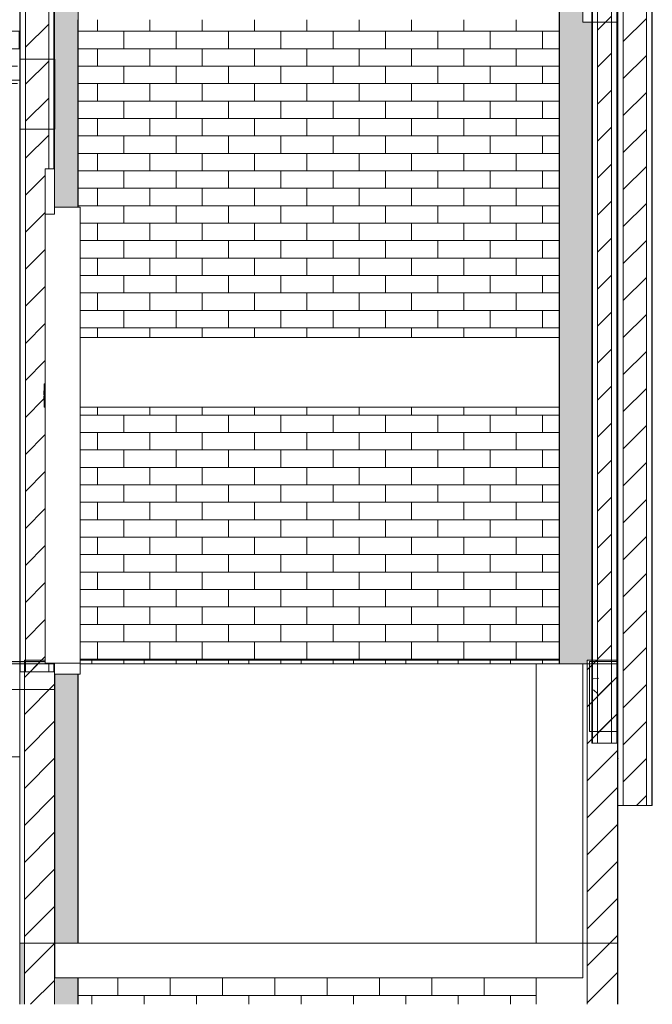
# Model space of a CAD drawing. Header units: metres. Extents: x 4.1 to 64.5, y -1.6 to 14.4.
# Tile 59 of 84: x 37.6 to 40.3, y -1.6 to 2.6. Entities that reach past the tile are written whole.
import ezdxf

# ---------------------------------------------------------------- set-up
doc = ezdxf.new("R2010")
doc.units = ezdxf.units.M
for name, color, linetype, lineweight in [('A-CLNG', 7, 'Continuous', 18), ('A-COLS', 7, 'Continuous', 18), ('A-FLOR', 7, 'Continuous', 18), ('A-FLOR-MCUT', 7, 'Continuous', 18), ('A-FLOR-PATT', 7, 'Continuous', 18), ('A-WALL', 7, 'Continuous', 18), ('A-WALL-PATT', 7, 'Continuous', 18), ('I-WALL', 7, 'Continuous', 18), ('Q-SPCQ', 7, 'Continuous', 18), ('S-BEAM', 7, 'Continuous', 18), ('S-COLS', 7, 'Continuous', 18)]:
    doc.layers.add(name, color=color, linetype=linetype, lineweight=lineweight)
pattern_1 = [(50, (22.374, 6.504), (0.273274, -0.0239114), [0.02858, -0.31433]), (355, (22.374, 6.504), (-0.0528634, 0.286588), [0.02286, -0.25146]), (100.451, (22.397, 6.502), (0.220418, 0.2626804), [0.02429, -0.26714]), (46.184, (22.374, 6.58), (0.4066185, -0.0630575), [0.04286, -0.47149]), (96.636, (22.408, 6.575), (0.3561065, 0.371139), [0.03643, -0.4007]), (351.184, (22.374, 6.58), (0.356108, 0.371137), [0.03429, -0.37719]), (21, (22.412, 6.561), (0.2274184, -0.1533992), [0.02857, -0.31432]), (326, (22.412, 6.561), (0.0927052, 0.276284), [0.02286, -0.25146]), (71.451, (22.431, 6.548), (0.3201318, 0.1228847), [0.02429, -0.26714]), (37.5, (22.374, 6.504), (0.0046375, 0.12683267), [0.00251, -0.2459, 0.00251, -0.25276, -0.25241]), (37.5, (22.374, 6.504), (0.0046375, 0.12683267), [-0.50368, 0.00251, -0.2499]), (7.5, (22.374, 6.504), (0.1002335, 0.1502687), [0.00251, -0.14303, 0.00251, -0.24018, -0.0962]), (7.5, (22.374, 6.504), (0.1002335, 0.1502687), [-0.38824, 0.00251, -0.09369]), (327.5, (22.289, 6.504), (0.2033841, -0.0085941), [0.00251, -0.09274, 0.00251, -0.29467, -0.39434]), (327.5, (22.289, 6.504), (0.2033841, -0.0085941), [-0.39243, 0.00251, -0.39182]), (317.5, (22.251, 6.504), (0.2221916, 0.0381397), [0.00251, -0.12131, 0.00251, -0.19484, -0.28004]), (317.5, (22.251, 6.504), (0.2221916, 0.0381397), [-0.32118, 0.00251, -0.27752])]
pattern_2 = [(50, (22.374, 6.504), (0.546555, -0.047815), [0.05715, -0.62865]), (355, (22.374, 6.504), (-0.105728, 0.573166), [0.04572, -0.50292]), (100.451, (22.42, 6.5), (0.440828, 0.525349), [0.04857, -0.53427]), (46.184, (22.374, 6.656), (0.813237, -0.12613), [0.08572, -0.94297]), (96.636, (22.442, 6.646), (0.712212, 0.742287), [0.07286, -0.80141]), (351.184, (22.374, 6.656), (0.712217, 0.742274), [0.06858, -0.75438]), (21, (22.45, 6.618), (0.454846, -0.306795), [0.05715, -0.62865]), (326, (22.45, 6.618), (0.185405, 0.55256), [0.04572, -0.50292]), (71.451, (22.488, 6.593), (0.640251, 0.245763), [0.04857, -0.53427]), (37.5, (22.374, 6.504), (0.009261, 0.2536672), [0.02515, -0.47168, 0.02515, -0.48539, -0.50482]), (37.5, (22.374, 6.504), (0.009261, 0.2536672), [-1.007, 0.02515, -0.47968]), (7.5, (22.374, 6.504), (0.200456, 0.300546), [0.02515, -0.26594, 0.02515, -0.46025, -0.1924]), (7.5, (22.374, 6.504), (0.200456, 0.300546), [-0.77648, 0.02515, -0.16726]), (327.5, (22.204, 6.504), (0.4067682, -0.0171882), [0.02515, -0.16535, 0.02515, -0.56921, -0.78867]), (327.5, (22.204, 6.504), (0.4067682, -0.0171882), [-0.78486, 0.02515, -0.76352]), (317.5, (22.128, 6.504), (0.444383, 0.0762794), [0.02515, -0.2225, 0.02515, -0.36957, -0.56007]), (317.5, (22.128, 6.504), (0.444383, 0.0762794), [-0.64237, 0.02515, -0.53492])]
pattern_3 = [(45, (22.374, 6.504), (-0.0795495, 0.0795495), [])]

# ---------------------------------------------------------------- blocks, each defined once
blk = doc.blocks.new('Porta do elevador _2_ - Porta do elevador-8642020-Corte 4')
at = {"layer": 'Q-SPCQ'}
for p, q in [((37.7073, 1.7841), (37.7073, 1.9791)), ((37.7473, 1.9791), (37.7073, 1.9791)), ((37.7473, 1.9791), (37.7473, 1.7841)), ((37.7473, 1.7841), (37.7073, 1.7841)), ((37.7473, 1.7841), (37.7073, 1.7841)), ((37.7073, -0.1459), (37.7073, 1.7841)), ((37.7473, 1.8141), (37.8573, 1.8141)), ((37.7473, 1.8141), (37.7473, 1.7841)), ((37.8573, 1.8141), (37.8573, -0.1459)), ((37.7023, 1.0236), (37.7013, 1.0236)), ((37.7013, 1.0236), (37.7013, 1.0154)), ((37.7023, 0.9541), (37.7023, 1.0541)), ((37.7023, 1.0541), (37.7073, 1.0541)), ((37.7013, 1.0154), (37.7013, 1.0072)), ((37.7013, 1.0072), (37.7023, 1.0072)), ((37.7023, 1.001), (37.7013, 1.001)), ((37.7013, 1.001), (37.7013, 0.9927)), ((37.7013, 0.9927), (37.7013, 0.9845)), ((37.7013, 0.9845), (37.7023, 0.9845)), ((37.7073, 0.9541), (37.7023, 0.9541)), ((37.8573, -0.1459), (37.7073, -0.1459)), ((37.7473, -0.1939), (37.7473, -0.1459)), ((37.8573, -0.1939), (37.8573, -0.1459)), ((37.8573, -0.1939), (37.7473, -0.1939))]:
    blk.add_line(p, q, dxfattribs=at)
blk = doc.blocks.new('4 GRE - ESCOLA DE CINEMA E AUDIOVISUAL CINE REX R07_rvt-1-Corte 4')
at = {"layer": 'A-FLOR-PATT', "lineweight": 5, "true_color": 0xafafaf}
blk.add_hatch(color=253, dxfattribs=at).paths.add_polyline_path([(37.2083, -0.15), (37.7473, -0.15), (37.7473, -0.1459), (37.7073, -0.1459), (37.7073, -0.14), (35.1673, -0.14), (35.1673, -0.15), (37.137, -0.15)])
at = {"layer": 'A-WALL-PATT', "true_color": 0x808080}
h = blk.add_hatch(dxfattribs=at)
h.set_pattern_fill('FP_1', color=8, style=0, pattern_type=2)
h.set_pattern_definition(pattern_2)
h.paths.add_polyline_path([(40.0573, -0.49), (40.0598, -0.49), (40.0598, 8.1157), (40.0573, 8.1157), (40.0573, -0.2463)])
h = blk.add_hatch(dxfattribs=at)
h.set_pattern_fill('FP_3', color=8, style=0, pattern_type=2)
h.set_pattern_definition(pattern_3)
h.paths.add_polyline_path([(40.0823, -0.49), (40.1423, -0.49), (40.1423, 8.1157), (40.0823, 8.1157), (40.0823, 0.2094)])
h = blk.add_hatch(dxfattribs=at)
h.set_pattern_fill('FP_1', color=8, style=0, pattern_type=2)
h.set_pattern_definition(pattern_2)
h.paths.add_polyline_path([(40.1648, -0.49), (40.1673, -0.49), (40.1673, 8.1157), (40.1648, 8.1157), (40.1648, 0.2094)])
h = blk.add_hatch(dxfattribs=at)
h.set_pattern_fill('FP_1', color=8, style=0, pattern_type=2)
h.set_pattern_definition(pattern_2)
h.paths.add_polyline_path([(40.1673, -0.7581), (40.1698, -0.7581), (40.1698, 4.96), (40.1673, 4.96), (40.1673, -0.702)])
h = blk.add_hatch(dxfattribs=at)
h.set_pattern_fill('FP_3', color=8, style=0, pattern_type=2)
h.set_pattern_definition(pattern_3)
h.paths.add_polyline_path([(40.1923, -0.7581), (40.2923, -0.7581), (40.2923, 4.96), (40.1923, 4.96), (40.1923, -0.702)])
h = blk.add_hatch(dxfattribs=at)
h.set_pattern_fill('FP_1', color=8, style=0, pattern_type=2)
h.set_pattern_definition(pattern_2)
h.paths.add_polyline_path([(40.3148, -0.7581), (40.3173, -0.7581), (40.3173, 4.96), (40.3148, 4.96), (40.3148, -0.702)])
h = blk.add_hatch(dxfattribs=at)
h.set_pattern_fill('FP_3', color=8, style=0, pattern_type=2)
h.set_pattern_definition(pattern_3)
h.paths.add_polyline_path([(37.6223, -0.184), (37.7223, -0.184), (37.7223, -0.1459), (37.7073, -0.1459), (37.7073, 0.9541), (37.7023, 0.9541), (37.7023, 0.9848), (37.7013, 0.9856), (37.7013, 1.0007), (37.7023, 1.0007), (37.7023, 1.0074), (37.7013, 1.0083), (37.7013, 1.0233), (37.7023, 1.0233), (37.7023, 1.0541), (37.7073, 1.0541), (37.7073, 1.9791), (37.7223, 1.9791), (37.7223, 2.9), (37.6373, 2.9), (37.6373, 2.8741), (37.6223, 2.8741), (37.6223, -0.1324)])
h = blk.add_hatch(dxfattribs=at)
h.set_pattern_fill('FP_1', color=8, style=0, pattern_type=2)
h.set_pattern_definition(pattern_2)
h.paths.add_polyline_path([(37.7473, -0.184), (37.7473, -0.1459), (37.7448, -0.1459), (37.7448, -0.184)])
h.paths.add_polyline_path([(37.7448, 1.9791), (37.7473, 1.9791), (37.7473, 2.9), (37.7448, 2.9), (37.7448, 2.032)])
h = blk.add_hatch(dxfattribs=at)
h.set_pattern_fill('FP_1', color=8, style=0, pattern_type=2)
h.set_pattern_definition(pattern_2)
h.paths.add_polyline_path([(37.5998, -0.184), (37.5997, 2.8741), (37.5973, 2.8741), (37.5973, -0.184)])
at = {"layer": 'A-WALL-PATT', "true_color": 0x804040}
h = blk.add_hatch(dxfattribs=at)
h.set_pattern_fill('FP_4', color=17, style=0, pattern_type=2)
h.set_pattern_definition([(0, (36.582, 3.02), (0, 0.075), []), (90, (36.582, 3.02), (-0.1125, 0.075), [0.075, -0.075])])
h.paths.add_polyline_path([(39.4905, -0.15), (39.9173, -0.15), (39.9173, 0.954), (37.8573, 0.954), (37.8573, -0.15), (39.4192, -0.15)])
h.paths.add_polyline_path([(37.8573, 1.254), (39.9173, 1.254), (39.9173, 2.62), (37.8486, 2.62), (37.8486, 1.8141), (37.8573, 1.8141), (37.8573, 1.7841)])
h.paths.add_polyline_path([(37.4223, 2.29), (37.5873, 2.29), (37.5873, 2.36), (36.6573, 2.36), (36.6573, 2.29), (37.351, 2.29)])
h.paths.add_polyline_path([(36.6573, 2.39), (37.5873, 2.39), (37.5873, 2.44), (37.5973, 2.44), (37.5973, 2.62), (36.6573, 2.62), (36.6573, 2.4877)])
at = {"layer": 'A-WALL-PATT', "true_color": 0x808080}
h = blk.add_hatch(dxfattribs=at)
h.set_pattern_fill('FP_3', color=8, style=0, pattern_type=2)
h.set_pattern_definition(pattern_3)
h.paths.add_polyline_path([(37.6173, -1.6133), (37.7473, -1.6133), (37.7473, -0.1459), (37.7073, -0.1459), (37.7073, -0.1339), (37.6173, -0.1339), (37.6173, -0.702)])
at = {"layer": 'A-WALL-PATT', "true_color": 0x804040}
h = blk.add_hatch(dxfattribs=at)
h.set_pattern_fill('FP_18', color=17, style=0, pattern_type=2)
h.set_pattern_definition([(0, (37.682, 0), (0, 0.075), []), (90, (37.682, 0), (-0.1125, 0.075), [0.075, -0.075])])
h.paths.add_polyline_path([(37.8486, -1.6133), (39.8186, -1.6133), (39.8186, -1.5), (37.8486, -1.5), (37.8486, -1.5644)])
h.paths.add_polyline_path([(39.4905, -0.15), (39.9173, -0.15), (39.9173, -0.1339), (37.8573, -0.1339), (37.8573, -0.15), (39.4192, -0.15)])
at = {"layer": 'A-WALL-PATT', "true_color": 0x808080}
h = blk.add_hatch(dxfattribs=at)
h.set_pattern_fill('FP_3', color=8, style=0, pattern_type=2)
h.set_pattern_definition(pattern_3)
h.paths.add_polyline_path([(40.0373, -1.6133), (40.1673, -1.6133), (40.1673, -0.1339), (40.0373, -0.1339), (40.0373, -0.702)])
at = {"layer": 'S-BEAM'}
h = blk.add_hatch(dxfattribs=at)
h.set_pattern_fill('FP_1', color=256, style=0, pattern_type=2)
h.set_pattern_definition(pattern_2)
h.paths.add_polyline_path([(40.0475, -0.44), (40.1675, -0.44), (40.1675, -0.14), (40.0475, -0.14), (40.0475, -0.2463)])
at = {"layer": 'S-COLS'}
h = blk.add_hatch(dxfattribs=at)
h.set_pattern_fill('FP_7', color=256, style=0, pattern_type=2)
h.set_pattern_definition(pattern_1)
h.paths.add_polyline_path([(37.6173, -1.6133), (37.6173, -1.35), (37.5986, -1.35), (37.5986, -0.26), (37.5973, -0.26), (37.5973, -1.6133), (37.5986, -1.6133)])
h.paths.add_polyline_path([(37.7486, -1.6133), (37.8473, -1.6133), (37.8473, -1.5), (37.7486, -1.5), (37.7486, -1.35), (37.8473, -1.35), (37.8473, -0.1939), (37.7486, -0.1939), (37.7486, -1.35), (37.7473, -1.35), (37.7473, -1.6133), (37.7486, -1.6133)])
h.paths.add_polyline_path([(37.8073, 1.8141), (37.8473, 1.8141), (37.8473, 8.54), (37.7486, 8.54), (37.7486, 8.33), (37.7473, 8.33), (37.7473, 6.04), (37.7504, 6.04), (37.7504, 5.64), (37.7486, 5.64), (37.7486, 5.31), (37.7473, 5.31), (37.7473, 3.01), (37.7486, 3.01), (37.7486, 2.71), (37.7473, 2.71), (37.7473, 2.45), (37.7486, 2.45), (37.7486, 2.15), (37.7473, 2.15), (37.7473, 1.8141), (37.7673, 1.8141)])
h.paths.add_polyline_path([(37.8473, 8.57), (37.8473, 10.0007), (37.7486, 10.0007), (37.7486, 9.78), (37.5986, 9.78), (37.5986, 9.99), (37.5973, 9.99), (37.5973, 8.57), (37.5986, 8.57), (37.5986, 8.63), (37.7486, 8.63), (37.7486, 8.57), (37.7818, 8.57)])
h.paths.add_polyline_path([(37.5986, 10.1207), (37.5986, 10.18), (37.8473, 10.18), (37.8473, 10.54), (37.5973, 10.54), (37.5973, 10.1207)])
h = blk.add_hatch(dxfattribs=at)
h.set_pattern_fill('FP_7', color=256, style=0, pattern_type=2)
h.set_pattern_definition(pattern_1)
h.paths.add_polyline_path([(39.9173, -0.15), (40.0373, -0.15), (40.0373, -0.1339), (40.0573, -0.1339), (40.0573, 2.61), (40.0188, 2.61), (40.0188, 2.62), (40.0175, 2.62), (40.0175, 3.02), (40.0573, 3.02), (40.0573, 5.63), (40.0188, 5.63), (40.0188, 5.64), (40.0175, 5.64), (40.0175, 6.04), (40.0573, 6.04), (40.0573, 7.8557), (40.0373, 7.8557), (40.0373, 8.54), (39.9173, 8.54), (39.9173, 0.2094)])
h.paths.add_polyline_path([(40.0268, 8.57), (40.0373, 8.57), (40.0373, 9.78), (40.0189, 9.78), (40.0189, 10.0007), (39.9173, 10.0007), (39.9173, 8.57), (40.0178, 8.57)])
h.paths.add_polyline_path([(40.0373, 10.18), (40.0373, 10.54), (39.9173, 10.54), (39.9173, 10.18), (40.0189, 10.18)])
at = {"layer": 'A-CLNG'}
for p, q in [((37.5973, 2.36), (37.5973, 2.39)), ((35.1671, 2.36), (37.5973, 2.36))]:
    blk.add_line(p, q, dxfattribs=at)
at = {"layer": 'A-FLOR'}
for p, q in [((37.7075, -0.14), (35.1673, -0.14)), ((37.7473, -0.26), (37.7473, -0.1939)), ((35.1673, -0.26), (37.7473, -0.26))]:
    blk.add_line(p, q, dxfattribs=at)
at = {"layer": 'A-FLOR-MCUT'}
blk.add_line((37.7473, -0.15), (35.1673, -0.15), dxfattribs=at)
at = {"layer": 'A-WALL'}
for p, q in [((40.0573, 8.1157), (40.0573, -0.49)), ((40.0598, 8.1157), (40.0598, -0.49)), ((40.0823, 8.1157), (40.0823, -0.49)), ((40.1423, 8.1157), (40.1423, -0.49)), ((40.1648, 8.1157), (40.1648, -0.49)), ((40.1673, -0.49), (40.1673, 8.1157)), ((40.1673, 4.96), (40.1673, -0.7581)), ((40.1698, -0.7581), (40.1698, 4.96)), ((40.1923, -0.7581), (40.1923, 4.96)), ((40.2923, -0.7581), (40.2923, 4.96)), ((40.3148, -0.7581), (40.3148, 4.96)), ((40.3173, -0.7581), (40.3173, 4.96)), ((37.7223, 2.9), (37.7223, 1.9791)), ((37.7448, 2.9), (37.7448, 1.9791)), ((37.7473, 1.9791), (37.7473, 2.9)), ((37.5998, 2.8741), (37.5998, -0.184)), ((37.6223, 2.8741), (37.6223, -0.184)), ((37.5973, 2.8261), (37.5973, 2.44)), ((37.5973, 2.44), (37.5973, -0.14)), ((37.5973, -0.14), (37.5973, -0.184)), ((37.7223, -0.1459), (37.7223, -0.184)), ((37.7448, -0.1459), (37.7448, -0.184)), ((37.5973, -0.184), (37.7473, -0.184)), ((40.0573, -0.49), (40.1673, -0.49)), ((40.1673, -0.7581), (40.3173, -0.7581))]:
    blk.add_line(p, q, dxfattribs=at)
at = {"layer": 'I-WALL'}
for p, q in [((37.7073, -0.1339), (37.6173, -0.1339)), ((37.6173, -0.1339), (37.6173, -1.6133)), ((39.9173, -0.1339), (37.8573, -0.1339)), ((40.1673, -0.1339), (40.0373, -0.1339)), ((40.0373, -0.1339), (40.0373, -1.6133)), ((40.1673, -1.6133), (40.1673, -0.1339)), ((37.7473, -1.6133), (37.7473, -0.1939))]:
    blk.add_line(p, q, dxfattribs=at)
at = {"layer": 'S-BEAM'}
for p, q in [((40.1675, -0.14), (40.0475, -0.14)), ((40.0475, -0.14), (40.0475, -0.44)), ((40.1675, -0.44), (40.1675, -0.14)), ((40.0475, -0.44), (40.1675, -0.44))]:
    blk.add_line(p, q, dxfattribs=at)
at = {"layer": 'S-COLS'}
for p, q in [((39.9173, 8.54), (39.9173, -0.15)), ((37.8473, 2.62), (37.8473, 1.8141)), ((37.8473, -0.1939), (37.8473, -1.35)), ((37.8473, -1.5), (37.8473, -1.6133))]:
    blk.add_line(p, q, dxfattribs=at)
at = {"layer": 'Q-SPCQ', "lineweight": 18}
blk.add_blockref('Porta do elevador _2_ - Porta do elevador-8642020-Corte 4', (0, 0), dxfattribs=at)
blk = doc.blocks.new('Family - V148-299048-Corte 4')
at = {"layer": 'S-BEAM'}
for p, q in [((39.9186, 1.254), (37.8573, 1.254)), ((39.9186, 0.954), (39.9186, 1.254)), ((37.8573, 0.954), (39.9186, 0.954))]:
    blk.add_line(p, q, dxfattribs=at)
blk = doc.blocks.new('Family - P38-299062-Corte 4')
at = {"layer": 'A-COLS'}
for p, q in [((37.8486, 3.01), (37.7486, 3.01)), ((37.8486, 1.8141), (37.8486, 3.01))]:
    blk.add_line(p, q, dxfattribs=at)
blk = doc.blocks.new('Family - P38-301311-Corte 4')
at = {"layer": 'S-COLS'}
for p, q in [((37.8486, 3.01), (37.7486, 3.01)), ((37.8486, 1.8141), (37.8486, 3.01))]:
    blk.add_line(p, q, dxfattribs=at)
blk = doc.blocks.new('Family - P39-299068-Corte 4')
at = {"layer": 'A-COLS'}
for p, q in [((40.0175, 3.01), (39.9186, 3.01)), ((39.9186, 3.01), (39.9186, -0.15))]:
    blk.add_line(p, q, dxfattribs=at)
blk = doc.blocks.new('Family - P39-301312-Corte 4')
at = {"layer": 'S-COLS'}
for p, q in [((40.0175, 3.01), (39.9186, 3.01)), ((39.9186, 3.01), (39.9186, -0.15))]:
    blk.add_line(p, q, dxfattribs=at)
blk = doc.blocks.new('Family - V147-299072-Corte 4')
at = {"layer": 'S-BEAM'}
for p, q in [((40.1688, 3.01), (40.0188, 3.01)), ((40.0188, 3.01), (40.0188, 2.61)), ((40.1688, 2.61), (40.1688, 3.01)), ((40.0188, 2.61), (40.1688, 2.61))]:
    blk.add_line(p, q, dxfattribs=at)
blk = doc.blocks.new('Family - V151-299114-Corte 4')
at = {"layer": 'S-BEAM'}
for p, q in [((37.7486, 2.45), (37.5986, 2.45)), ((37.5986, 2.45), (37.5986, 2.15)), ((37.7486, 2.15), (37.7486, 2.45)), ((37.5986, 2.15), (37.7486, 2.15))]:
    blk.add_line(p, q, dxfattribs=at)
blk = doc.blocks.new('Family - L3-299990-Corte 4')
at = {"layer": 'A-FLOR'}
for p, q in [((40.0188, -1.35), (37.7486, -1.35)), ((37.7486, -1.35), (37.7486, -1.5)), ((40.0188, -1.5), (40.0188, -1.35)), ((37.7486, -1.5), (40.0188, -1.5))]:
    blk.add_line(p, q, dxfattribs=at)
blk = doc.blocks.new('Family - P34-300398-Corte 4')
at = {"layer": 'A-COLS'}
blk.add_line((40.1689, -1.6133), (40.1689, -0.7581), dxfattribs=at)
blk = doc.blocks.new('Family - P34-301128-Corte 4')
at = {"layer": 'S-COLS'}
blk.add_line((40.1689, -1.6133), (40.1689, -0.7581), dxfattribs=at)
blk = doc.blocks.new('Family - PAR6-300499-Corte 4')
at = {"layer": 'A-WALL'}
for p, q in [((40.1688, -0.15), (40.0188, -0.15)), ((40.0188, -0.15), (40.0188, -1.35)), ((40.1688, -1.35), (40.1688, -0.15)), ((40.0188, -1.35), (40.1688, -1.35))]:
    blk.add_line(p, q, dxfattribs=at)
blk = doc.blocks.new('Family - P38-300634-Corte 4')
at = {"layer": 'A-COLS'}
for p, q in [((37.8486, -0.1939), (37.8486, -1.35)), ((37.5986, -1.35), (37.5986, -1.6133)), ((37.8486, -1.5), (37.8486, -1.6133))]:
    blk.add_line(p, q, dxfattribs=at)
blk = doc.blocks.new('Family - P38-301132-Corte 4')
at = {"layer": 'S-COLS'}
for p, q in [((37.8486, -0.1939), (37.8486, -1.35)), ((37.5986, -1.35), (37.5986, -1.6133)), ((37.8486, -1.5), (37.8486, -1.6133))]:
    blk.add_line(p, q, dxfattribs=at)
blk = doc.blocks.new('Family - P39-300656-Corte 4')
at = {"layer": 'A-COLS'}
for p, q in [((40.0188, -0.15), (39.8186, -0.15)), ((39.8186, -0.15), (39.8186, -1.35)), ((40.1686, -1.6133), (40.1686, -1.35)), ((39.8186, -1.5), (39.8186, -1.6133))]:
    blk.add_line(p, q, dxfattribs=at)
blk = doc.blocks.new('Family - P39-301133-Corte 4')
at = {"layer": 'S-COLS'}
for p, q in [((40.0188, -0.15), (39.8186, -0.15)), ((39.8186, -0.15), (39.8186, -1.35)), ((40.1686, -1.6133), (40.1686, -1.35)), ((39.8186, -1.5), (39.8186, -1.6133))]:
    blk.add_line(p, q, dxfattribs=at)
blk = doc.blocks.new('Family - VB16-300672-Corte 4')
at = {"layer": 'S-BEAM'}
for p, q in [((36.5836, -0.26), (36.5836, -0.55)), ((36.5836, -0.55), (37.5973, -0.55))]:
    blk.add_line(p, q, dxfattribs=at)
blk = doc.blocks.new('Family - PAR7-300732-Corte 4')
at = {"layer": 'A-WALL'}
for p, q in [((39.8186, -0.15), (37.8573, -0.15)), ((37.8486, -0.1939), (37.8486, -1.35))]:
    blk.add_line(p, q, dxfattribs=at)
blk = doc.blocks.new('Family - PAR8-300738-Corte 4')
at = {"layer": 'A-WALL'}
for p, q in [((37.7473, -0.15), (37.5986, -0.15)), ((37.5986, -0.15), (37.5986, -1.35)), ((37.7486, -1.35), (37.7486, -0.1939)), ((37.5986, -1.35), (37.7486, -1.35))]:
    blk.add_line(p, q, dxfattribs=at)
blk = doc.blocks.new('ESTRUTURAL CINE REX _011_IFC-1-Corte 4')
at = {"layer": 'A-COLS', "lineweight": 18}
for name in ['Family - P38-301311-Corte 4', 'Family - P39-301312-Corte 4', 'Family - P39-301133-Corte 4', 'Family - P38-301132-Corte 4', 'Family - P34-301128-Corte 4']:
    blk.add_blockref(name, (0, 0), dxfattribs=at)
at = {"layer": 'A-FLOR', "lineweight": 18}
blk.add_blockref('Family - L3-299990-Corte 4', (0, 0), dxfattribs=at)
at = {"layer": 'A-WALL', "lineweight": 18}
for name in ['Family - PAR8-300738-Corte 4', 'Family - PAR7-300732-Corte 4', 'Family - PAR6-300499-Corte 4']:
    blk.add_blockref(name, (0, 0), dxfattribs=at)
at = {"layer": 'S-BEAM', "lineweight": 18}
for name in ['Family - V147-299072-Corte 4', 'Family - V151-299114-Corte 4', 'Family - V148-299048-Corte 4', 'Family - VB16-300672-Corte 4']:
    blk.add_blockref(name, (0, 0), dxfattribs=at)
at = {"layer": 'S-COLS', "lineweight": 18}
for name in ['Family - P38-299062-Corte 4', 'Family - P39-299068-Corte 4', 'Family - P39-300656-Corte 4', 'Family - P38-300634-Corte 4', 'Family - P34-300398-Corte 4']:
    blk.add_blockref(name, (0, 0), dxfattribs=at)

msp = doc.modelspace()

# ---------------------------------------------------------------- block references
at = {"lineweight": 5}
for name in ['4 GRE - ESCOLA DE CINEMA E AUDIOVISUAL CINE REX R07_rvt-1-Corte 4', 'ESTRUTURAL CINE REX _011_IFC-1-Corte 4']:
    msp.add_blockref(name, (0, 0), dxfattribs=at)

doc.saveas('drawing.dxf')
